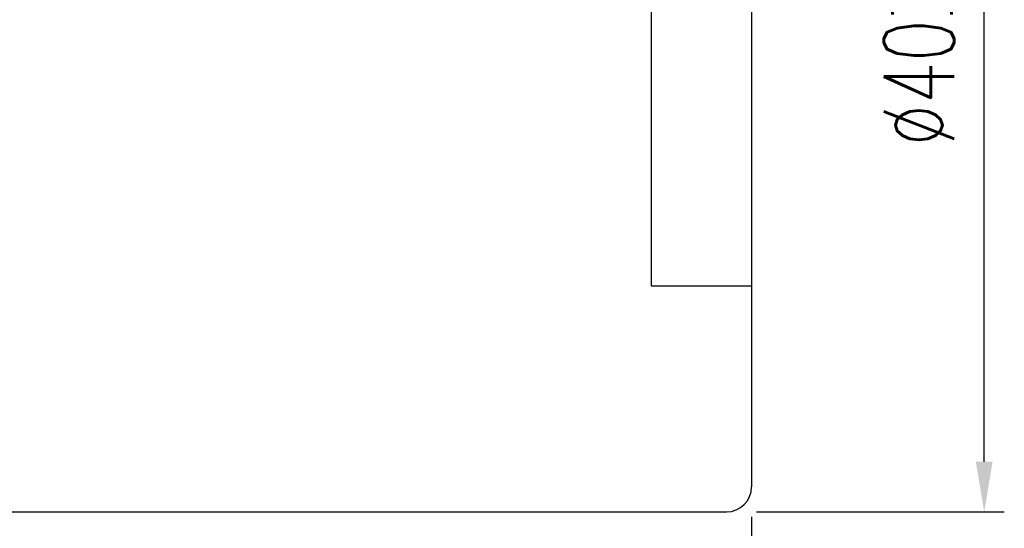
# Model space of a CAD drawing. Header units: millimetres. Extents: x 6 to 1167, y 42 to 314.
# Tile 34 of 48: x 160 to 199, y 66 to 87. Entities that reach past the tile are written whole.
import ezdxf
from ezdxf.lldxf.tags import DXFTag

# ---------------------------------------------------------------- set-up
doc = ezdxf.new("R2010")
doc.units = ezdxf.units.MM
doc.header["$LTSCALE"] = 0.1
doc.layers.get('DEFPOINTS').update_dxf_attribs({"linetype": 'CONTINUOUS'})
for name, color, linetype in [('DIM', 4, 'CONTINUOUS'), ('HID', 2, 'DASHED'), ('OUT', 3, 'CONTINUOUS')]:
    doc.layers.add(name, color=color, linetype=linetype)
doc.styles.add('DIM-7', font='SIMPLEX.shx', dxfattribs={"width": 0.7, "bigfont": 'chineset.shx'})
tags = doc.linetypes.add('DASHED', pattern=[25.72, 12.86, -12.86]).pattern_tags.tags
tags[6:7] = [DXFTag(74, 4), DXFTag(75, 0), DXFTag(340, '0'), DXFTag(46, 0.0), DXFTag(50, 0.0), DXFTag(44, 0.0), DXFTag(45, 0.0)]
tags[4:5] = [DXFTag(74, 4), DXFTag(75, 0), DXFTag(340, '0'), DXFTag(46, 0.0), DXFTag(50, 0.0), DXFTag(44, 0.0), DXFTag(45, 0.0)]
doc.dimstyles.new('CNS', dxfattribs={"dimtxt": 3.5, "dimasz": 2.5, "dimexe": 1, "dimexo": 1.5, "dimgap": 0.09, "dimtad": 0, "dimdsep": 46, "dimtxsty": 'DIM-7', "dimcen": 0.09, "dimclrd": 1, "dimclre": 1, "dimclrt": 4, "dimadec": 0, "dimazin": 0, "dimtfac": 1, "dimtix": 1, "dimtmove": 2, "dimatfit": 3, "dimfxl": 1, "dimtvp": 0.971429, "dimtolj": 1, "dimarcsym": 0})

# ---------------------------------------------------------------- blocks, each defined once
blk = doc.blocks.new('*D6')
at = {"layer": 'DEFPOINTS', "color": 0, "transparency": 16777216}
for p in [(189.111, 68.086), (133.111, 56.586), (189.111, 42.639)]:
    blk.add_point(p, dxfattribs=at)
at = {"layer": 'DIM', "color": 4, "lineweight": -2, "transparency": 16777216}
for p, q in [((189.111, 66.886), (189.111, 41.839)), ((133.111, 55.386), (133.111, 41.839)), ((135.111, 42.639), (187.111, 42.639))]:
    blk.add_line(p, q, dxfattribs=at)
at = {"layer": 'DIM', "color": 4, "transparency": 16777216}
for points in [[(135.111, 42.973), (135.111, 42.306), (133.111, 42.639)], [(187.111, 42.973), (187.111, 42.306), (189.111, 42.639)]]:
    blk.add_solid(points, dxfattribs=at)
at = {"layer": 'DIM', "color": 4, "transparency": 16777216, "insert": (161.111, 45.359), "char_height": 2.8, "attachment_point": 5, "style": 'DIM-7'}
blk.add_mtext('\\A1;56', dxfattribs=at)
blk = doc.blocks.new('*D9')
at = {"layer": 'DEFPOINTS', "color": 0, "transparency": 16777216}
for p in [(188.111, 107.086), (198.376, 107.086), (188.111, 67.086)]:
    blk.add_point(p, dxfattribs=at)
at = {"layer": 'DIM', "color": 4, "lineweight": -2, "transparency": 16777216}
for p, q in [((189.311, 107.086), (199.176, 107.086)), ((198.376, 69.086), (198.376, 105.086)), ((189.311, 67.086), (199.176, 67.086))]:
    blk.add_line(p, q, dxfattribs=at)
at = {"layer": 'DIM', "color": 4, "transparency": 16777216}
for points in [[(198.042, 105.086), (198.709, 105.086), (198.376, 107.086)], [(198.042, 69.086), (198.709, 69.086), (198.376, 67.086)]]:
    blk.add_solid(points, dxfattribs=at)
at = {"layer": 'DIM', "color": 4, "transparency": 16777216, "insert": (195.776, 87.086), "char_height": 2.8, "attachment_point": 5, "rotation": 90, "style": 'DIM-7'}
blk.add_mtext('\\A1;%%c40{\\H1.680000;\\S-0.009^ -0.025;}', dxfattribs=at)

msp = doc.modelspace()

# ---------------------------------------------------------------- linework, layer by layer
at = {"layer": 'HID', "color": 0}
for p, q in [((185.111, 98.086), (185.111, 76.086)), ((185.111, 76.086), (189.111, 76.086))]:
    msp.add_line(p, q, dxfattribs=at)
at = {"layer": 'OUT', "color": 0}
for p, q in [((189.111, 106.086), (189.111, 68.086)), ((144.111, 67.086), (188.111, 67.086))]:
    msp.add_line(p, q, dxfattribs=at)
msp.add_arc((188.111, 68.086), 1, 270, 0, dxfattribs=at)

# ---------------------------------------------------------------- dimensions: what is measured, and where the dimension line sits
at = {"layer": 'DIM', "color": 0}
dim = msp.add_linear_dim(base=(198.376, 107.086), p1=(188.111, 67.086), p2=(188.111, 107.086), angle=90, text='%%c<>', dimstyle='CNS', override={"dimscale": 0.8, "dimgap": 0.8, "dimtad": 1, "dimclrd": 4, "dimclre": 4, "dimadec": 2, "dimazin": 2, "dimtol": 1, "dimlim": 0, "dimtp": -0.009, "dimtm": 0.025, "dimtfac": 0.6, "dimtdec": 3, "dimtmove": 1}, dxfattribs=at)
dim.commit()
dim.dimension.update_dxf_attribs({"geometry": '*D9', "text_midpoint": (195.776, 87.086)})
dim = msp.add_linear_dim(base=(189.111, 42.639), p1=(133.111, 56.586), p2=(189.111, 68.086), dimstyle='CNS', override={"dimscale": 0.8, "dimclrd": 4, "dimclre": 4}, dxfattribs=at)
dim.commit()
dim.dimension.update_dxf_attribs({"geometry": '*D6', "text_midpoint": (161.111, 45.359)})

doc.saveas('drawing.dxf')
